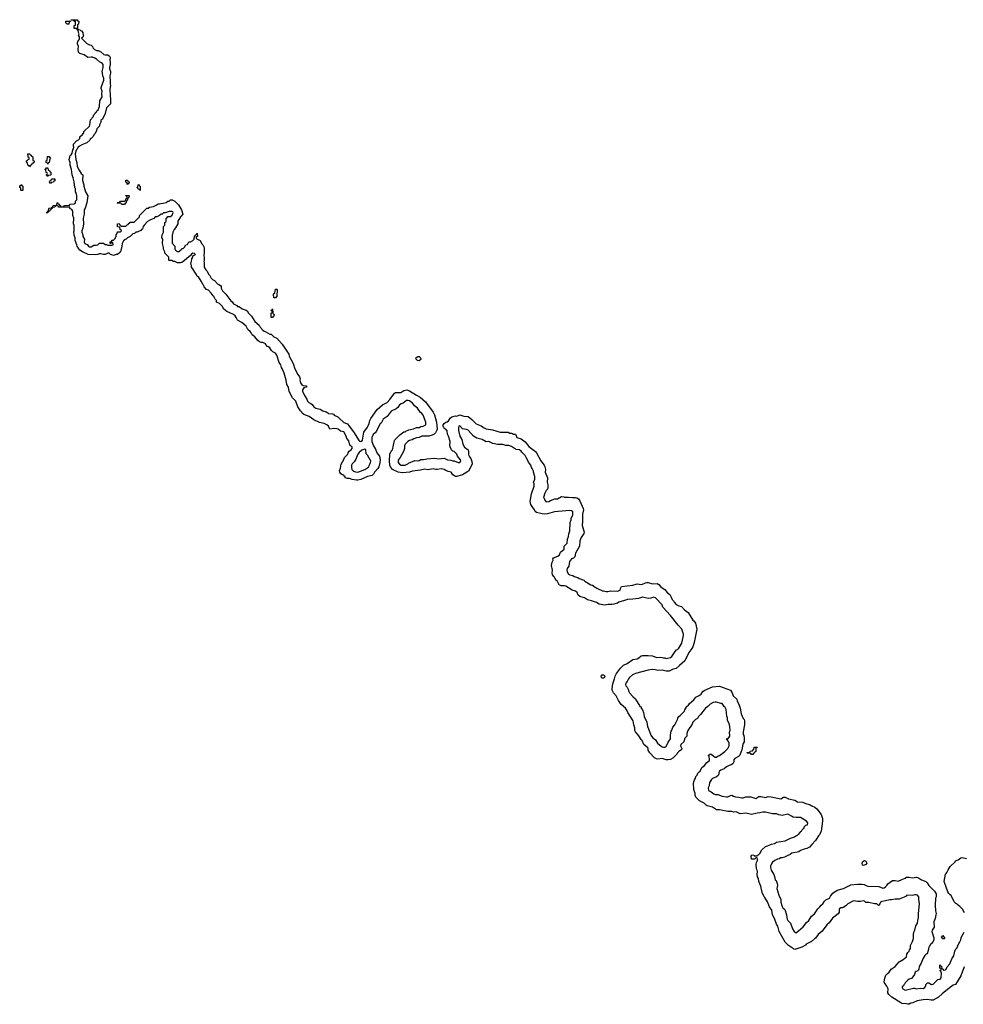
# Model space of a CAD drawing. Header units: inches. Extents: x 2518216 to 2687946, y 757338 to 915227.
# Tile 69 of 75: x 2660268 to 2673784, y 827709 to 841814. Entities that reach past the tile are written whole.
import ezdxf

# ---------------------------------------------------------------- set-up
doc = ezdxf.new("R2010")
doc.units = ezdxf.units.IN
doc.header["$MEASUREMENT"] = 0
for name, color, linetype in [('C6863', 7, 'Continuous'), ('C6864', 7, 'Continuous'), ('C6872', 7, 'Continuous'), ('C6873', 7, 'Continuous')]:
    doc.layers.add(name, color=color, linetype=linetype)

msp = doc.modelspace()

# ---------------------------------------------------------------- linework, layer by layer
at = {"layer": 'C6863', "color": 6}
for points in [[(2670000, 831839), (2669991, 831830), (2669977, 831803), (2669950, 831789), (2669911, 831750), (2669899, 831721), (2669836, 831630), (2669824, 831590), (2669822, 831550), (2669797, 831523), (2669781, 831470), (2669739, 831430), (2669734, 831410), (2669751, 831371), (2669745, 831355), (2669710, 831329), (2669691, 831310), (2669684, 831296), (2669623, 831237), (2669590, 831218), (2669550, 831209), (2669530, 831210), (2669470, 831229), (2669410, 831220), (2669390, 831223), (2669360, 831240), (2669292, 831310), (2669272, 831350), (2669270, 831370), (2669263, 831383), (2669210, 831430), (2669184, 831490), (2669170, 831504), (2669136, 831556), (2669087, 831610), (2669081, 831630), (2669081, 831670), (2669066, 831710), (2669054, 831770), (2668977, 831890), (2668963, 831923), (2668943, 831950), (2668884, 832004), (2668843, 832063), (2668810, 832129), (2668771, 832171), (2668756, 832210), (2668754, 832230), (2668762, 832298), (2668790, 832372), (2668798, 832410), (2668814, 832446), (2668875, 832525), (2668915, 832565), (2668968, 832590), (2669052, 832648), (2669110, 832656), (2669134, 832670), (2669170, 832702), (2669190, 832705), (2669270, 832707), (2669330, 832699), (2669390, 832679), (2669450, 832681), (2669488, 832672), (2669510, 832674), (2669530, 832662), (2669590, 832678), (2669608, 832690), (2669656, 832764), (2669675, 832785), (2669690, 832791), (2669710, 832811), (2669750, 832882), (2669777, 832990), (2669777, 833010), (2669750, 833082), (2669700, 833140), (2669590, 833281), (2669480, 833400), (2669469, 833430), (2669373, 833530), (2669350, 833543), (2669310, 833529), (2669270, 833524), (2669190, 833539), (2669130, 833521), (2669050, 833512), (2668974, 833510), (2668930, 833492), (2668852, 833470), (2668830, 833456), (2668780, 833440), (2668750, 833435), (2668698, 833438), (2668649, 833429), (2668570, 833442), (2668530, 833463), (2668458, 833490), (2668402, 833502), (2668358, 833530), (2668289, 833549), (2668269, 833569), (2668253, 833610), (2668230, 833629), (2668182, 833642), (2668090, 833699), (2668070, 833705), (2668025, 833705), (2667997, 833717), (2667970, 833766), (2667947, 833787), (2667928, 833830), (2667917, 833837), (2667902, 833862), (2667896, 833890), (2667898, 833930), (2667883, 833997), (2667896, 834044), (2667908, 834070), (2667906, 834090), (2667915, 834105), (2667978, 834130), (2667998, 834150), (2668016, 834184), (2668068, 834230), (2668068, 834272), (2668110, 834314), (2668113, 834370), (2668129, 834410), (2668132, 834448), (2668148, 834490), (2668154, 834610), (2668169, 834650), (2668169, 834671), (2668190, 834714), (2668190, 834766), (2668170, 834779), (2668150, 834784), (2668090, 834779), (2667930, 834763), (2667830, 834735), (2667790, 834732), (2667754, 834734), (2667672, 834752), (2667649, 834769), (2667641, 834790), (2667610, 834842), (2667588, 834870), (2667582, 834910), (2667599, 835021), (2667638, 835130), (2667636, 835164), (2667628, 835190), (2667647, 835233), (2667648, 835270), (2667628, 835330), (2667627, 835347), (2667610, 835386), (2667598, 835398), (2667588, 835430), (2667554, 835474), (2667542, 835510), (2667521, 835541), (2667509, 835570), (2667459, 835619), (2667450, 835634), (2667426, 835650), (2667376, 835656), (2667368, 835668), (2667339, 835679), (2667310, 835702), (2667274, 835714), (2667230, 835713), (2667190, 835729), (2667110, 835728), (2667043, 835743), (2666990, 835769), (2666948, 835768), (2666890, 835799), (2666817, 835817), (2666769, 835849), (2666690, 835933), (2666670, 835941), (2666610, 835953), (2666570, 835996), (2666558, 835990), (2666551, 835970), (2666551, 835930), (2666574, 835850), (2666601, 835800), (2666613, 835733), (2666639, 835690), (2666691, 835651), (2666696, 835630), (2666695, 835590), (2666701, 835570), (2666710, 835551), (2666731, 835530), (2666743, 835483), (2666748, 835450), (2666744, 835436), (2666695, 835345), (2666610, 835295), (2666530, 835268), (2666510, 835269), (2666472, 835292), (2666448, 835330), (2666403, 835343), (2666370, 835356), (2666350, 835369), (2666310, 835382), (2666250, 835369), (2666230, 835369), (2666190, 835380), (2666114, 835366), (2666070, 835377), (2666010, 835359), (2665893, 835347), (2665850, 835333), (2665750, 835323), (2665690, 835330), (2665609, 835370), (2665577, 835410), (2665571, 835430), (2665567, 835493), (2665569, 835591), (2665589, 835631), (2665610, 835654), (2665636, 835784), (2665643, 835797), (2665712, 835868), (2665772, 835908), (2665790, 835911), (2665800, 835920), (2665843, 835937), (2665910, 835951), (2665950, 835971), (2665990, 835971), (2666016, 835984), (2666046, 835990), (2666086, 836010), (2666086, 836050), (2666049, 836150), (2666030, 836173), (2666009, 836189), (2665964, 836250), (2665923, 836283), (2665888, 836330), (2665875, 836335), (2665850, 836355), (2665830, 836361), (2665810, 836358), (2665759, 836321), (2665730, 836309), (2665710, 836295), (2665682, 836258), (2665659, 836241), (2665590, 836204), (2665531, 836129), (2665476, 836090), (2665444, 836036), (2665430, 836022), (2665411, 835990), (2665379, 835921), (2665362, 835898), (2665331, 835870), (2665311, 835830), (2665311, 835770), (2665334, 835710), (2665362, 835662), (2665384, 835610), (2665423, 835563), (2665431, 835510), (2665428, 835470), (2665410, 835410), (2665396, 835384), (2665351, 835330), (2665337, 835303), (2665316, 835285), (2665251, 835270), (2665154, 835226), (2665110, 835216), (2665090, 835216), (2665030, 835229), (2664990, 835243), (2664962, 835242), (2664930, 835249), (2664928, 835270), (2664917, 835277), (2664909, 835289), (2664890, 835293), (2664869, 835309), (2664853, 835330), (2664849, 835351), (2664864, 835390), (2664873, 835447), (2664910, 835514), (2664919, 835541), (2664968, 835590), (2664973, 835607), (2664989, 835631), (2665015, 835650), (2665029, 835670), (2665028, 835688), (2664998, 835718), (2664983, 835783), (2664954, 835814), (2664942, 835850), (2664910, 835909), (2664861, 835921), (2664830, 835949), (2664810, 835953), (2664770, 835957), (2664710, 835946), (2664689, 835990), (2664668, 836010), (2664628, 836030), (2664562, 836042), (2664482, 836082), (2664414, 836130), (2664340, 836160), (2664316, 836176), (2664309, 836190), (2664289, 836209), (2664254, 836270), (2664224, 836350), (2664175, 836395), (2664129, 836489), (2664118, 836550), (2664094, 836590), (2664085, 836650), (2664054, 836750), (2664030, 836808), (2664016, 836830), (2664009, 836870), (2663984, 836904), (2663949, 837010), (2663930, 837037), (2663896, 837056), (2663876, 837076), (2663850, 837113), (2663830, 837129), (2663813, 837133), (2663788, 837170), (2663750, 837189), (2663729, 837189), (2663701, 837201), (2663677, 837217), (2663634, 837270), (2663599, 837299), (2663584, 837330), (2663570, 837349), (2663537, 837377), (2663510, 837422), (2663450, 837478), (2663386, 837510), (2663369, 837550), (2663354, 837570), (2663329, 837590), (2663236, 837636), (2663190, 837668), (2663170, 837708), (2663130, 837748), (2663089, 837769), (2663088, 837790), (2663069, 837809), (2663050, 837848), (2663037, 837857), (2663010, 837898), (2662970, 837938), (2662946, 837950), (2662910, 837986), (2662907, 838007), (2662895, 838015), (2662869, 838070), (2662828, 838128), (2662816, 838136), (2662798, 838170), (2662775, 838195), (2662750, 838246), (2662728, 838268), (2662728, 838290), (2662718, 838330), (2662728, 838350), (2662735, 838390), (2662748, 838410), (2662748, 838432), (2662786, 838450), (2662770, 838466), (2662750, 838468), (2662730, 838455), (2662711, 838429), (2662690, 838415), (2662630, 838362), (2662590, 838335), (2662571, 838329), (2662529, 838329), (2662490, 838348), (2662468, 838348), (2662450, 838366), (2662410, 838366), (2662406, 838370), (2662406, 838410), (2662348, 838468), (2662347, 838487), (2662328, 838528), (2662328, 838550), (2662315, 838610), (2662318, 838670), (2662306, 838690), (2662308, 838730), (2662328, 838770), (2662328, 838850), (2662346, 838870), (2662346, 838910), (2662362, 838918), (2662366, 838930), (2662366, 838970), (2662382, 838978), (2662390, 838994), (2662430, 838994), (2662450, 839014), (2662468, 839050), (2662460, 839060), (2662450, 839068), (2662410, 839068), (2662351, 839049), (2662330, 839048), (2662311, 839029), (2662292, 839028), (2662272, 839008), (2662232, 838988), (2662210, 838988), (2662190, 838968), (2662166, 838954), (2662130, 838942), (2662098, 838922), (2662051, 838870), (2662038, 838850), (2662025, 838815), (2662012, 838808), (2662005, 838795), (2661970, 838782), (2661950, 838769), (2661930, 838768), (2661911, 838749), (2661890, 838748), (2661850, 838706), (2661810, 838688), (2661791, 838669), (2661777, 838663), (2661755, 838645), (2661736, 838610), (2661731, 838570), (2661711, 838490), (2661703, 838477), (2661670, 838449), (2661650, 838449), (2661610, 838438), (2661587, 838447), (2661570, 838448), (2661548, 838468), (2661530, 838469), (2661490, 838449), (2661470, 838449), (2661430, 838461), (2661410, 838461), (2661381, 838450), (2661350, 838446), (2661250, 838450), (2661169, 838490), (2661130, 838514), (2661114, 838530), (2661090, 838568), (2661086, 838590), (2661062, 838650), (2661061, 838690), (2661050, 838728), (2661045, 838775), (2661049, 838789), (2661047, 838867), (2661038, 838890), (2661042, 838970), (2661029, 839010), (2661029, 839070), (2661015, 839095), (2660988, 839110), (2660986, 839126), (2660833, 839127), (2660826, 839130), (2660822, 839142), (2660790, 839146), (2660778, 839142), (2660770, 839128), (2660738, 839122), (2660734, 839110), (2660718, 839102), (2660714, 839090), (2660698, 839082), (2660694, 839070), (2660678, 839062), (2660670, 839046), (2660647, 839047), (2660650, 839054), (2660662, 839058), (2660670, 839074), (2660682, 839078), (2660686, 839110), (2660690, 839114), (2660722, 839118), (2660726, 839130), (2660742, 839138), (2660748, 839152), (2660802, 839158), (2660806, 839190), (2660810, 839194), (2660818, 839178), (2660834, 839170), (2660838, 839158), (2660854, 839150), (2660858, 839138), (2660890, 839134), (2660902, 839138), (2660910, 839152), (2660982, 839158), (2660988, 839172), (2661050, 839174), (2661066, 839190), (2661068, 839212), (2661087, 839233), (2661086, 839290), (2661075, 839335), (2661066, 839350), (2661066, 839390), (2661058, 839410), (2661048, 839490), (2661035, 839550), (2661018, 839590), (2661009, 839670), (2660989, 839729), (2660989, 839770), (2660979, 839790), (2660977, 839810), (2660986, 839846), (2660992, 839870), (2661003, 839877), (2661019, 839901), (2661030, 839951), (2661037, 839963), (2661042, 839990), (2661041, 840000)], [(2661126, 840000), (2661099, 839981), (2661090, 839959), (2661077, 839943), (2661064, 839890), (2661071, 839810), (2661086, 839770), (2661091, 839710), (2661118, 839658), (2661150, 839612), (2661172, 839590), (2661166, 839510), (2661185, 839450), (2661185, 839430), (2661211, 839350), (2661242, 839290), (2661231, 839190), (2661206, 839114), (2661191, 839090), (2661191, 839030), (2661178, 838970), (2661182, 838890), (2661171, 838829), (2661158, 838790), (2661158, 838770), (2661171, 838731), (2661172, 838710), (2661194, 838670), (2661192, 838630), (2661202, 838610), (2661210, 838602), (2661233, 838593), (2661254, 838570), (2661270, 838562), (2661290, 838562), (2661330, 838582), (2661364, 838584), (2661386, 838590), (2661410, 838614), (2661470, 838614), (2661490, 838592), (2661512, 838592), (2661530, 838582), (2661590, 838582), (2661606, 838590), (2661602, 838622), (2661590, 838626), (2661578, 838622), (2661570, 838606), (2661566, 838610), (2661566, 838630), (2661582, 838638), (2661590, 838654), (2661610, 838654), (2661630, 838674), (2661648, 838710), (2661648, 838732), (2661666, 838750), (2661667, 838773), (2661710, 838774), (2661726, 838790), (2661722, 838802), (2661706, 838810), (2661702, 838842), (2661667, 838847), (2661669, 838891), (2661692, 838892), (2661698, 838878), (2661714, 838870), (2661718, 838858), (2661730, 838854), (2661790, 838854), (2661807, 838873), (2661822, 838878), (2661827, 838893), (2661842, 838898), (2661848, 838912), (2661910, 838914), (2661986, 838990), (2661986, 839010), (2662087, 839113), (2662110, 839114), (2662126, 839130), (2662183, 839137), (2662224, 839156), (2662250, 839174), (2662270, 839174), (2662290, 839182), (2662324, 839184), (2662367, 839193), (2662388, 839212), (2662410, 839214), (2662428, 839232), (2662452, 839232), (2662490, 839212), (2662543, 839163), (2662586, 839090), (2662605, 839030), (2662583, 838997), (2662570, 838988), (2662532, 838930), (2662532, 838888), (2662502, 838830), (2662482, 838810), (2662462, 838770), (2662462, 838750), (2662452, 838730), (2662452, 838612), (2662492, 838570), (2662492, 838532), (2662502, 838510), (2662530, 838494), (2662550, 838494), (2662562, 838498), (2662567, 838513), (2662582, 838518), (2662590, 838534), (2662610, 838534), (2662630, 838554), (2662649, 838591), (2662670, 838594), (2662689, 838631), (2662714, 838634), (2662748, 838652), (2662766, 838670), (2662770, 838714), (2662782, 838718), (2662786, 838730), (2662802, 838738), (2662810, 838754), (2662814, 838710), (2662798, 838702), (2662794, 838690), (2662798, 838678), (2662851, 838651), (2662871, 838610), (2662891, 838591), (2662911, 838550), (2662911, 838471), (2662905, 838450), (2662905, 838430), (2662911, 838410), (2662911, 838371), (2662906, 838350), (2662911, 838329), (2662912, 838270), (2662932, 838230), (2662951, 838211), (2662972, 838170), (2662991, 838151), (2663011, 838110), (2663030, 838091), (2663057, 838077), (2663102, 838030), (2663122, 838022), (2663144, 838004), (2663152, 837992), (2663152, 837970), (2663172, 837930), (2663222, 837882), (2663290, 837785), (2663312, 837770), (2663330, 837742), (2663378, 837718), (2663390, 837706), (2663405, 837705), (2663433, 837693), (2663454, 837670), (2663513, 837653), (2663524, 837644), (2663545, 837610), (2663588, 837568), (2663635, 837490), (2663698, 837438), (2663711, 837410), (2663750, 837367), (2663770, 837351), (2663786, 837346), (2663850, 837311), (2663868, 837308), (2663910, 837271), (2663950, 837251), (2664028, 837168), (2664121, 837021), (2664130, 836992), (2664184, 836890), (2664211, 836810), (2664250, 836731), (2664276, 836696), (2664285, 836670), (2664281, 836650), (2664291, 836610), (2664310, 836582), (2664330, 836572), (2664374, 836570), (2664374, 836550), (2664338, 836542), (2664318, 836510), (2664321, 836490), (2664347, 836430), (2664379, 836379), (2664391, 836350), (2664410, 836331), (2664437, 836317), (2664459, 836299), (2664481, 836270), (2664510, 836251), (2664570, 836236), (2664611, 836210), (2664656, 836196), (2664681, 836181), (2664690, 836171), (2664750, 836166), (2664761, 836161), (2664771, 836150), (2664823, 836123), (2664846, 836106), (2664910, 836043), (2664951, 836030), (2664962, 836022), (2665057, 835897), (2665071, 835870), (2665130, 835783), (2665150, 835771), (2665170, 835776), (2665177, 835790), (2665197, 835903), (2665250, 835978), (2665272, 836030), (2665281, 836070), (2665299, 836101), (2665390, 836230), (2665463, 836297), (2665530, 836331), (2665570, 836371), (2665637, 836463), (2665649, 836471), (2665729, 836471), (2665770, 836501), (2665811, 836511), (2665850, 836499), (2665950, 836433), (2666005, 836405), (2666081, 836341), (2666191, 836191), (2666211, 836151), (2666236, 836050), (2666247, 835950), (2666245, 835935), (2666223, 835897), (2666203, 835877), (2666178, 835862), (2666130, 835849), (2666030, 835846), (2665990, 835829), (2665950, 835823), (2665912, 835810), (2665890, 835793), (2665850, 835785), (2665826, 835770), (2665790, 835735), (2665778, 835710), (2665778, 835670), (2665767, 835630), (2665717, 835543), (2665690, 835506), (2665687, 835490), (2665691, 835470), (2665710, 835446), (2665730, 835431), (2665790, 835432), (2665828, 835450), (2665839, 835461), (2665930, 835498), (2665970, 835492), (2665990, 835498), (2666013, 835513), (2666050, 835512), (2666098, 835522), (2666210, 835531), (2666270, 835525), (2666350, 835532), (2666394, 835510), (2666443, 835503), (2666470, 835492), (2666490, 835492), (2666550, 835472), (2666570, 835472), (2666588, 835490), (2666582, 835510), (2666539, 835559), (2666528, 835590), (2666490, 835628), (2666474, 835634), (2666454, 835654), (2666434, 835694), (2666428, 835710), (2666432, 835770), (2666409, 835850), (2666396, 835876), (2666390, 835926), (2666370, 835948), (2666355, 835955), (2666350, 835966), (2666336, 835976), (2666334, 835990), (2666335, 836010), (2666349, 836031), (2666372, 836048), (2666390, 836051), (2666410, 836067), (2666436, 836104), (2666456, 836124), (2666510, 836139), (2666530, 836136), (2666570, 836152), (2666630, 836134), (2666690, 836130), (2666746, 836086), (2666805, 836025), (2666876, 835996), (2666910, 835970), (2666950, 835953), (2667039, 835939), (2667150, 835903), (2667187, 835907), (2667265, 835905), (2667290, 835892), (2667311, 835891), (2667325, 835885), (2667330, 835874), (2667370, 835874), (2667391, 835830), (2667450, 835808), (2667510, 835765), (2667562, 835702), (2667655, 835630), (2667670, 835610), (2667733, 835493), (2667781, 835430), (2667791, 835410), (2667797, 835370), (2667796, 835330), (2667827, 835250), (2667822, 835190), (2667831, 835150), (2667831, 835110), (2667827, 835090), (2667810, 835068), (2667791, 835030), (2667772, 834970), (2667781, 834961), (2667792, 834930), (2667810, 834905), (2667846, 834910), (2667873, 834927), (2667932, 834948), (2667970, 834951), (2668030, 834985), (2668060, 834980), (2668073, 834973), (2668130, 834974), (2668188, 834968), (2668230, 834970), (2668250, 834966), (2668271, 834951), (2668290, 834920), (2668341, 834810), (2668344, 834790), (2668330, 834730), (2668327, 834687), (2668331, 834630), (2668323, 834570), (2668344, 834504), (2668351, 834471), (2668348, 834452), (2668310, 834395), (2668291, 834350), (2668287, 834270), (2668231, 834170), (2668221, 834119), (2668199, 834101), (2668170, 834089), (2668145, 834050), (2668135, 833985), (2668111, 833950), (2668105, 833930), (2668110, 833902), (2668131, 833870), (2668150, 833859), (2668191, 833851), (2668210, 833838), (2668263, 833823), (2668282, 833810), (2668347, 833787), (2668365, 833770), (2668450, 833716), (2668471, 833711), (2668510, 833685), (2668522, 833682), (2668534, 833670), (2668574, 833650), (2668602, 833642), (2668610, 833634), (2668630, 833634), (2668670, 833623), (2668690, 833621), (2668730, 833632), (2668830, 833625), (2668870, 833642), (2668875, 833665), (2668890, 833694), (2669050, 833711), (2669110, 833731), (2669170, 833723), (2669190, 833727), (2669230, 833748), (2669250, 833751), (2669270, 833751), (2669330, 833734), (2669397, 833737), (2669424, 833724), (2669450, 833691), (2669470, 833674), (2669511, 833651), (2669544, 833610), (2669579, 833579), (2669601, 833541), (2669612, 833510), (2669631, 833491), (2669642, 833470), (2669670, 833438), (2669710, 833419), (2669748, 833408), (2669790, 833361), (2669843, 833323), (2669870, 833272), (2669897, 833237), (2669910, 833212), (2669923, 833203), (2669947, 833167), (2669965, 833085), (2669930, 832890), (2669910, 832828), (2669896, 832804), (2669851, 832750), (2669795, 832630), (2669720, 832560), (2669670, 832521), (2669630, 832510), (2669570, 832483), (2669530, 832479), (2669470, 832496), (2669410, 832492), (2669370, 832502), (2669330, 832505), (2669270, 832497), (2669090, 832449), (2669047, 832430), (2669001, 832390), (2668986, 832370), (2668968, 832332), (2668950, 832308), (2668945, 832290), (2668950, 832272), (2668971, 832251), (2668984, 832224), (2668991, 832190), (2669003, 832170), (2669050, 832116), (2669087, 832087), (2669091, 832070), (2669147, 831987), (2669150, 831974), (2669172, 831970), (2669172, 831950), (2669188, 831928), (2669201, 831890), (2669211, 831830), (2669251, 831750), (2669259, 831690), (2669277, 831657), (2669310, 831565), (2669330, 831531), (2669377, 831497), (2669402, 831450), (2669430, 831424), (2669470, 831398), (2669490, 831391), (2669510, 831391), (2669523, 831397), (2669530, 831402), (2669556, 831464), (2669589, 831510), (2669588, 831570), (2669600, 831620), (2669610, 831634), (2669622, 831678), (2669650, 831712), (2669689, 831790), (2669693, 831807), (2669710, 831832), (2669730, 831845), (2669789, 831910), (2669794, 831926), (2669824, 831976), (2669834, 831986), (2669850, 831994), (2669861, 832019), (2669922, 832070), (2669952, 832108), (2670000, 832134)], [(2670000, 830627), (2669954, 830674), (2669943, 830703), (2669941, 830730), (2669926, 830786), (2669921, 830870), (2669923, 830897), (2669934, 830926), (2669949, 830950), (2669953, 830970), (2669970, 830992), (2669982, 831018), (2670000, 831037)]]:
    msp.add_lwpolyline(points, dxfattribs=at)
for points in [[(2660410, 839706), (2660402, 839722), (2660386, 839730), (2660382, 839762), (2660370, 839766), (2660367, 839773), (2660366, 839790), (2660382, 839798), (2660386, 839810), (2660402, 839818), (2660406, 839830), (2660402, 839842), (2660390, 839846), (2660387, 839853), (2660386, 839890), (2660390, 839894), (2660413, 839893), (2660418, 839878), (2660433, 839873), (2660438, 839858), (2660454, 839850), (2660454, 839810), (2660458, 839798), (2660474, 839790), (2660474, 839770), (2660458, 839762), (2660454, 839750), (2660438, 839742), (2660434, 839730), (2660418, 839722)], [(2660670, 839746), (2660662, 839762), (2660646, 839770), (2660646, 839790), (2660662, 839798), (2660667, 839853), (2660690, 839854), (2660698, 839838), (2660714, 839830), (2660698, 839822), (2660692, 839768), (2660678, 839762)], [(2660670, 839566), (2660662, 839582), (2660646, 839590), (2660662, 839598), (2660666, 839610), (2660662, 839622), (2660647, 839627), (2660642, 839662), (2660626, 839670), (2660642, 839678), (2660650, 839694), (2660673, 839693), (2660678, 839658), (2660693, 839653), (2660698, 839638), (2660714, 839630), (2660714, 839590), (2660710, 839586), (2660678, 839582)], [(2660290, 839366), (2660286, 839370), (2660282, 839402), (2660268, 839410), (2660268, 839432), (2660282, 839438), (2660290, 839454), (2660298, 839438), (2660314, 839430), (2660314, 839370), (2660310, 839366)], [(2660710, 839466), (2660702, 839482), (2660688, 839490), (2660702, 839498), (2660707, 839513), (2660722, 839518), (2660728, 839532), (2660773, 839533), (2660773, 839507), (2660758, 839502), (2660750, 839486), (2660718, 839482)], [(2661810, 839446), (2661802, 839482), (2661790, 839486), (2661790, 839514), (2661810, 839514), (2661818, 839498), (2661834, 839490), (2661833, 839467), (2661818, 839462)], [(2661990, 839366), (2661982, 839382), (2661967, 839387), (2661962, 839402), (2661946, 839410), (2661962, 839418), (2661966, 839450), (2661970, 839454), (2661978, 839438), (2661994, 839430), (2661994, 839370)], [(2661770, 839166), (2661733, 839167), (2661726, 839170), (2661722, 839182), (2661710, 839186), (2661670, 839186), (2661666, 839190), (2661670, 839194), (2661702, 839198), (2661710, 839214), (2661770, 839214), (2661782, 839218), (2661786, 839250), (2661802, 839258), (2661806, 839270), (2661802, 839282), (2661788, 839290), (2661790, 839294), (2661830, 839294), (2661834, 839290), (2661833, 839273), (2661830, 839266), (2661818, 839262), (2661814, 839230), (2661798, 839222), (2661794, 839190), (2661778, 839182)], [(2663910, 837828), (2663902, 837878), (2663907, 837893), (2663922, 837898), (2663930, 837954), (2663950, 837954), (2663954, 837950), (2663952, 837852), (2663930, 837828)], [(2663890, 837548), (2663869, 837549), (2663869, 837610), (2663882, 837618), (2663886, 837630), (2663882, 837642), (2663870, 837646), (2663869, 837651), (2663870, 837654), (2663882, 837658), (2663890, 837674), (2663894, 837610), (2663898, 837598), (2663910, 837594), (2663911, 837591), (2663910, 837566), (2663898, 837562)], [(2665990, 836929), (2665968, 836930), (2665949, 836950), (2665942, 836970), (2665969, 836991), (2665990, 836987), (2666011, 836970), (2666014, 836946)], [(2665210, 835661), (2665170, 835645), (2665130, 835613), (2665111, 835590), (2665084, 835516), (2665061, 835479), (2665030, 835449), (2665022, 835430), (2665021, 835401), (2665027, 835370), (2665050, 835346), (2665076, 835336), (2665110, 835334), (2665150, 835345), (2665210, 835371), (2665269, 835410), (2665273, 835427), (2665290, 835454), (2665293, 835470), (2665296, 835490), (2665290, 835515), (2665272, 835532), (2665250, 835575), (2665233, 835593), (2665224, 835650)], [(2668630, 832379), (2668610, 832382), (2668602, 832390), (2668595, 832410), (2668610, 832431), (2668630, 832431), (2668651, 832411), (2668645, 832390)]]:
    msp.add_lwpolyline(points, close=True, dxfattribs=at)
at = {"layer": 'C6864', "color": 6}
msp.add_lwpolyline([(2661041, 840000), (2661039, 840030), (2661043, 840037), (2661083, 840077), (2661110, 840092), (2661128, 840110), (2661130, 840134), (2661168, 840170), (2661175, 840185), (2661186, 840190), (2661189, 840211), (2661269, 840290), (2661275, 840310), (2661280, 840380), (2661318, 840422), (2661329, 840451), (2661348, 840470), (2661355, 840485), (2661368, 840492), (2661374, 840506), (2661390, 840522), (2661409, 840570), (2661418, 840650), (2661449, 840710), (2661445, 840750), (2661449, 840790), (2661435, 840830), (2661436, 840844), (2661475, 840950), (2661475, 840970), (2661458, 841010), (2661455, 841050), (2661449, 841070), (2661462, 841130), (2661462, 841170), (2661448, 841190), (2661409, 841209), (2661369, 841249), (2661343, 841263), (2661310, 841277), (2661290, 841279), (2661246, 841270), (2661190, 841309), (2661130, 841329), (2661109, 841349), (2661104, 841390), (2661109, 841430), (2661098, 841470), (2661098, 841490), (2661116, 841524), (2661126, 841530), (2661126, 841570), (2661108, 841590), (2661118, 841610), (2661109, 841629), (2661106, 841666), (2661090, 841668), (2661086, 841686), (2661048, 841690), (2661049, 841730), (2661066, 841734), (2661066, 841786), (2661046, 841790), (2661042, 841802), (2661006, 841806), (2661006, 841810), (2661010, 841814), (2661087, 841813), (2661094, 841810), (2661098, 841798), (2661113, 841793), (2661112, 841748), (2661098, 841742), (2661094, 841730), (2661094, 841690), (2661098, 841678), (2661134, 841670), (2661138, 841658), (2661153, 841653), (2661172, 841632), (2661173, 841613), (2661182, 841590), (2661170, 841566), (2661154, 841550), (2661180, 841520), (2661230, 841472), (2661270, 841452), (2661294, 841450), (2661312, 841432), (2661314, 841410), (2661334, 841390), (2661370, 841372), (2661393, 841373), (2661430, 841352), (2661475, 841315), (2661491, 841311), (2661531, 841311), (2661554, 841290), (2661562, 841270), (2661558, 841230), (2661565, 841210), (2661566, 841170), (2661556, 841130), (2661556, 841110), (2661571, 841070), (2661571, 841050), (2661558, 841010), (2661558, 840990), (2661565, 840950), (2661562, 840890), (2661571, 840870), (2661560, 840820), (2661558, 840790), (2661565, 840750), (2661565, 840710), (2661571, 840689), (2661571, 840609), (2661511, 840549), (2661492, 840470), (2661452, 840390), (2661432, 840370), (2661432, 840348), (2661413, 840307), (2661412, 840290), (2661372, 840250), (2661370, 840226), (2661350, 840186), (2661330, 840166), (2661320, 840140), (2661292, 840110), (2661278, 840102), (2661271, 840089), (2661231, 840050), (2661158, 840022), (2661126, 840000)], dxfattribs=at)
msp.add_lwpolyline([(2660970, 841749), (2660949, 841749), (2660928, 841770), (2660927, 841793), (2660994, 841794), (2660994, 841790), (2660978, 841782)], close=True, dxfattribs=at)
at = {"layer": 'C6872', "color": 6}
for points in [[(2673795, 828245), (2673750, 828118), (2673670, 827994), (2673639, 827981), (2673557, 827923), (2673479, 827861), (2673430, 827810), (2673350, 827770), (2673324, 827770), (2673270, 827779), (2673210, 827775), (2673123, 827757), (2673061, 827730), (2673034, 827726), (2673009, 827709), (2672990, 827709), (2672970, 827717), (2672910, 827722), (2672890, 827730), (2672760, 827810), (2672718, 827850), (2672705, 827875), (2672709, 827930), (2672689, 827970), (2672655, 828015), (2672649, 828030), (2672659, 828081), (2672676, 828124), (2672694, 828146), (2672724, 828170), (2672749, 828211), (2672809, 828250), (2672864, 828316), (2672922, 828350), (2672969, 828390), (2672975, 828425), (2672988, 828450), (2673009, 828470), (2673012, 828488), (2673029, 828510), (2673029, 828550), (2673057, 828610), (2673069, 828650), (2673069, 828710), (2673076, 828744), (2673090, 828772), (2673105, 828835), (2673129, 828870), (2673132, 828910), (2673144, 828950), (2673143, 829010), (2673158, 829150), (2673149, 829210), (2673149, 829249), (2673129, 829270), (2673110, 829279), (2673090, 829279), (2673050, 829269), (2672974, 829270), (2672963, 829257), (2672937, 829243), (2672863, 829217), (2672810, 829216), (2672754, 829206), (2672730, 829206), (2672671, 829189), (2672617, 829183), (2672596, 829170), (2672590, 829146), (2672570, 829126), (2672547, 829147), (2672512, 829148), (2672430, 829165), (2672405, 829165), (2672389, 829169), (2672370, 829188), (2672353, 829193), (2672310, 829181), (2672270, 829181), (2672210, 829189), (2672132, 829150), (2672101, 829119), (2672065, 829095), (2672051, 829089), (2672030, 829089), (2672010, 829076), (2672006, 829070), (2672004, 829030), (2671993, 829007), (2671910, 828944), (2671863, 828877), (2671830, 828849), (2671763, 828757), (2671707, 828710), (2671665, 828655), (2671650, 828649), (2671611, 828609), (2671531, 828570), (2671522, 828558), (2671472, 828528), (2671370, 828495), (2671350, 828502), (2671278, 828550), (2671230, 828597), (2671148, 828750), (2671126, 828830), (2671110, 828856), (2671078, 828938), (2671050, 828990), (2671039, 829059), (2671010, 829107), (2670979, 829179), (2670940, 829240), (2670930, 829250), (2670902, 829310), (2670883, 829403), (2670854, 829470), (2670849, 829510), (2670837, 829537), (2670829, 829569), (2670834, 829610), (2670832, 829630), (2670823, 829650), (2670817, 829710), (2670820, 829740), (2670834, 829770), (2670835, 829790), (2670830, 829806), (2670810, 829806), (2670791, 829789), (2670750, 829788), (2670746, 829830), (2670756, 829844), (2670770, 829851), (2670784, 829844), (2670790, 829834), (2670830, 829834), (2670835, 829845), (2670850, 829851), (2670870, 829871), (2670897, 829923), (2670950, 829967), (2670979, 829981), (2671028, 830000)], [(2671616, 830000), (2671579, 829961), (2671541, 829939), (2671502, 829930), (2671452, 829910), (2671426, 829894), (2671330, 829872), (2671306, 829855), (2671270, 829841), (2671224, 829816), (2671190, 829806), (2671170, 829806), (2671145, 829795), (2671122, 829790), (2671085, 829770), (2671050, 829744), (2671039, 829730), (2671024, 829690), (2671023, 829670), (2671031, 829630), (2671071, 829570), (2671081, 829541), (2671091, 829490), (2671101, 829481), (2671119, 829439), (2671121, 829410), (2671115, 829370), (2671141, 829270), (2671168, 829208), (2671171, 829170), (2671188, 829110), (2671201, 829090), (2671227, 829067), (2671251, 828991), (2671254, 828950), (2671262, 828930), (2671271, 828910), (2671311, 828871), (2671337, 828790), (2671363, 828750), (2671390, 828731), (2671490, 828819), (2671538, 828882), (2671573, 828910), (2671609, 828971), (2671650, 829006), (2671702, 829078), (2671730, 829105), (2671749, 829131), (2671773, 829150), (2671795, 829185), (2671817, 829203), (2671869, 829230), (2671880, 829260), (2671917, 829303), (2671976, 829344), (2672068, 829370), (2672155, 829410), (2672170, 829421), (2672270, 829431), (2672331, 829431), (2672364, 829424), (2672391, 829410), (2672417, 829403), (2672576, 829396), (2672630, 829371), (2672650, 829376), (2672670, 829391), (2672689, 829410), (2672704, 829436), (2672770, 829483), (2672810, 829482), (2672850, 829471), (2672903, 829497), (2672950, 829515), (2672972, 829528), (2673010, 829531), (2673050, 829520), (2673110, 829528), (2673141, 829521), (2673186, 829490), (2673248, 829468), (2673268, 829448), (2673291, 829410), (2673371, 829331), (2673394, 829290), (2673394, 829250), (2673387, 829230), (2673381, 829130), (2673384, 829050), (2673394, 829010), (2673388, 828992), (2673383, 828937), (2673364, 828890), (2673366, 828814), (2673338, 828770), (2673332, 828750), (2673361, 828661), (2673361, 828639), (2673351, 828609), (2673323, 828577), (2673312, 828570), (2673301, 828539), (2673290, 828526), (2673281, 828479), (2673266, 828434), (2673250, 828429), (2673231, 828410), (2673210, 828369), (2673180, 828300), (2673151, 828250), (2673147, 828213), (2673140, 828200), (2673131, 828189), (2673110, 828181), (2673096, 828170), (2673084, 828136), (2673059, 828101), (2673040, 828080), (2673010, 828069), (2672986, 828050), (2672950, 828014), (2672943, 827997), (2672932, 827990), (2672927, 827973), (2672910, 827958), (2672906, 827950), (2672918, 827930), (2672950, 827911), (2673070, 827938), (2673090, 827938), (2673110, 827931), (2673170, 827938), (2673210, 827936), (2673235, 827950), (2673238, 827962), (2673246, 827970), (2673247, 827993), (2673270, 828014), (2673290, 828014), (2673330, 827991), (2673350, 827996), (2673418, 828062), (2673450, 828071), (2673469, 828090), (2673473, 828153), (2673462, 828182), (2673448, 828190), (2673462, 828198), (2673466, 828210), (2673462, 828222), (2673448, 828228), (2673447, 828273), (2673454, 828270), (2673458, 828258), (2673470, 828254), (2673478, 828218), (2673490, 828214), (2673498, 828198), (2673530, 828201), (2673539, 828210), (2673554, 828245), (2673589, 828290), (2673621, 828359), (2673650, 828402), (2673662, 828470), (2673678, 828502), (2673690, 828512), (2673718, 828582), (2673730, 828592), (2673749, 828630), (2673753, 828667), (2673796, 828744)], [(2673799, 829019), (2673770, 829073), (2673733, 829110), (2673697, 829137), (2673690, 829149), (2673675, 829155), (2673655, 829175), (2673610, 829269), (2673595, 829275), (2673575, 829295), (2673560, 829320), (2673508, 829470), (2673529, 829571), (2673536, 829584), (2673550, 829596), (2673567, 829633), (2673597, 829683), (2673669, 829750), (2673674, 829766), (2673710, 829779), (2673750, 829808), (2673766, 829814), (2673830, 829797)]]:
    msp.add_lwpolyline(points, dxfattribs=at)
for points in [[(2672355, 829695), (2672341, 829701), (2672333, 829730), (2672344, 829756), (2672370, 829767), (2672390, 829761), (2672401, 829730), (2672390, 829710)], [(2673510, 828646), (2673487, 828647), (2673482, 828662), (2673466, 828670), (2673482, 828678), (2673490, 828694), (2673498, 828678), (2673514, 828670), (2673514, 828650)]]:
    msp.add_lwpolyline(points, close=True, dxfattribs=at)
at = {"layer": 'C6873', "color": 6}
for points in [[(2670000, 832134), (2670029, 832150), (2670052, 832188), (2670074, 832206), (2670190, 832256), (2670290, 832265), (2670448, 832208), (2670473, 832173), (2670488, 832128), (2670539, 832079), (2670546, 832050), (2670570, 832010), (2670590, 831950), (2670602, 831870), (2670630, 831805), (2670647, 831787), (2670652, 831770), (2670651, 831710), (2670631, 831611), (2670633, 831573), (2670640, 831560), (2670645, 831525), (2670645, 831470), (2670630, 831446), (2670619, 831410), (2670611, 831350), (2670601, 831330), (2670584, 831276), (2670563, 831257), (2670510, 831229), (2670499, 831210), (2670496, 831184), (2670484, 831156), (2670461, 831139), (2670430, 831129), (2670391, 831110), (2670357, 831083), (2670310, 831064), (2670291, 831050), (2670283, 831030), (2670284, 831010), (2670273, 830987), (2670251, 830969), (2670190, 830944), (2670176, 830930), (2670150, 830886), (2670143, 830837), (2670131, 830810), (2670132, 830770), (2670170, 830751), (2670210, 830723), (2670230, 830716), (2670270, 830716), (2670330, 830691), (2670390, 830682), (2670410, 830683), (2670450, 830701), (2670470, 830705), (2670491, 830690), (2670519, 830681), (2670570, 830678), (2670610, 830668), (2670630, 830668), (2670670, 830683), (2670740, 830680), (2670810, 830656), (2670856, 830684), (2670870, 830688), (2670890, 830688), (2670950, 830671), (2670990, 830685), (2671030, 830682), (2671168, 830652), (2671210, 830674), (2671230, 830674), (2671282, 830650), (2671371, 830631), (2671409, 830609), (2671485, 830605), (2671512, 830590), (2671588, 830568), (2671612, 830550), (2671655, 830535), (2671688, 830508), (2671746, 830430), (2671766, 830370), (2671766, 830330), (2671748, 830190), (2671725, 830135), (2671710, 830122), (2671666, 830054), (2671616, 830000)], [(2670000, 831037), (2670013, 831050), (2670037, 831103), (2670075, 831130), (2670109, 831171), (2670143, 831197), (2670149, 831210), (2670146, 831266), (2670134, 831266), (2670128, 831272), (2670142, 831278), (2670148, 831292), (2670170, 831292), (2670230, 831251), (2670250, 831247), (2670272, 831268), (2670290, 831271), (2670369, 831330), (2670410, 831372), (2670429, 831410), (2670429, 831449), (2670425, 831465), (2670402, 831502), (2670388, 831510), (2670410, 831514), (2670430, 831534), (2670438, 831550), (2670437, 831610), (2670444, 831630), (2670439, 831690), (2670429, 831730), (2670407, 831773), (2670406, 831810), (2670396, 831836), (2670389, 831930), (2670370, 831968), (2670357, 831977), (2670330, 832016), (2670310, 832017), (2670250, 832038), (2670230, 832038), (2670202, 832030), (2670159, 832010), (2670126, 831974), (2670091, 831950), (2670070, 831929), (2670020, 831860), (2670000, 831839)], [(2671028, 830000), (2671037, 830003), (2671078, 830010), (2671110, 830031), (2671230, 830051), (2671310, 830091), (2671366, 830110), (2671393, 830127), (2671410, 830132), (2671418, 830142), (2671430, 830147), (2671457, 830183), (2671468, 830190), (2671474, 830206), (2671483, 830217), (2671494, 830226), (2671506, 830230), (2671506, 830250), (2671527, 830273), (2671550, 830282), (2671555, 830310), (2671538, 830330), (2671450, 830383), (2671390, 830383), (2671349, 830389), (2671322, 830402), (2671290, 830425), (2671270, 830432), (2671190, 830413), (2671143, 830423), (2671110, 830436), (2671050, 830439), (2670950, 830461), (2670910, 830463), (2670870, 830452), (2670830, 830449), (2670750, 830428), (2670670, 830446), (2670590, 830439), (2670530, 830465), (2670490, 830461), (2670470, 830469), (2670410, 830473), (2670290, 830495), (2670250, 830497), (2670190, 830532), (2670114, 830554), (2670101, 830561), (2670070, 830589), (2670003, 830623), (2670000, 830627)]]:
    msp.add_lwpolyline(points, dxfattribs=at)
msp.add_lwpolyline([(2670750, 831286), (2670742, 831302), (2670730, 831306), (2670690, 831306), (2670686, 831310), (2670690, 831314), (2670722, 831318), (2670730, 831334), (2670762, 831338), (2670770, 831354), (2670782, 831358), (2670787, 831393), (2670833, 831393), (2670830, 831386), (2670818, 831382), (2670814, 831370), (2670814, 831330), (2670798, 831322), (2670794, 831310), (2670778, 831302), (2670770, 831286)], close=True, dxfattribs=at)

doc.saveas('drawing.dxf')
